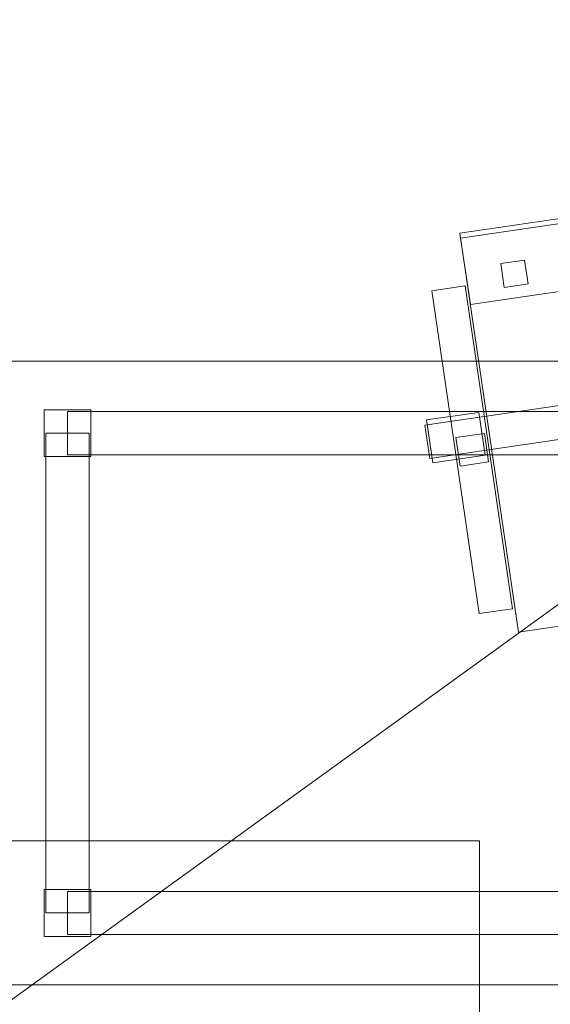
# Model space of a CAD drawing. Header units: millimetres. Extents: x -1675 to 29381, y -3645 to 22555.
# Tile 28 of 256: x 4082 to 4634, y 2938 to 3964. Entities that reach past the tile are written whole.
import ezdxf

# ---------------------------------------------------------------- set-up
doc = ezdxf.new("R2010")
doc.units = ezdxf.units.MM
doc.layers.add('A-GENM-____-OTLN', color=13, linetype='Continuous', lineweight=9)

msp = doc.modelspace()

# ---------------------------------------------------------------- meshes
at = {"layer": 'A-GENM-____-OTLN'}
mesh = msp.add_polyface(dxfattribs=at)
corners = [(4706, 290, 1), (6.8, 0, 1), (407.6, 290, 1), (4706, 390, 1), (5006, 390, 1), (9606, 290, 1), (9306, 390, 1), (9606, 390, 1), (13776, 5670, 1), (13776, 9963.6, 1), (14006, 10130, 1), (5006, 290, 1), (9306, 290, 1), (14006, 0, 1), (13776, 290, 1), (9856, 290, 1), (9306, 5670, 1), (9606, 5670, 1), (9606, 5220, 1), (9306, 5220, 1), (9306, 5670, 1), (256.8, 9170, 1), (6.8, 10130, 1), (256.8, 10130, 1), (256.8, 290, 1), (256.8, 7770, 1), (256.8, 1330, 1), (256.8, 6170, 1), (256.8, 4310, 1), (13776, 10130, 1), (4706, 5220, 1), (5006, 5670, 1), (5006, 5220, 1), (4706, 5670, 1), (256.8, 10130.7, 1), (13776, 10169.3, 1), (6.8, 10170, 1), (256.8, 10170, 1), (14006, 10170, 1), (13776, 10170, 1), (256.8, 10225, 1), (13776, 10470, 1), (14006, 10470, 1), (4706, 11204.6, 1), (5006, 11190, 1), (4706, 11190, 1), (5006, 11270.6, 1), (256.8, 10770, 1)]
mesh.append_faces([[corners[k] for k in face] for face in [(5, 6, 7), (17, 16, 20), (30, 31, 32), (31, 30, 33), (43, 44, 45)]], dxfattribs={"vtx0": -1})
mesh.append_faces([[corners[k] for k in face] for face in [(0, 1, 2), (6, 5, 12), (1, 11, 13), (8, 13, 14), (21, 22, 23), (25, 22, 21), (27, 22, 25), (28, 22, 27), (22, 28, 1), (35, 10, 29), (34, 36, 37), (36, 34, 22), (44, 43, 46)]], dxfattribs={"vtx0": -1, "vtx1": -1})
mesh.append_faces([[corners[k] for k in face] for face in [(11, 1, 0), (13, 12, 5)]], dxfattribs={"vtx0": -1, "vtx1": -1, "vtx2": -1})
mesh.append_faces([[corners[k] for k in face] for face in [(0, 4, 11), (13, 11, 12), (16, 17, 18), (10, 9, 29), (22, 34, 23), (38, 35, 39), (36, 40, 37)]], dxfattribs={"vtx0": -1, "vtx2": -1})
mesh.append_faces([[corners[k] for k in face] for face in [(8, 9, 10), (15, 14, 13), (5, 15, 13), (24, 2, 1), (26, 24, 1), (28, 26, 1), (47, 40, 36)]], dxfattribs={"vtx1": -1, "vtx2": -1})
mesh.append_faces([[corners[k] for k in face] for face in [(0, 3, 4), (18, 19, 16), (39, 41, 42)]], dxfattribs={"vtx2": -1})
mesh = msp.add_polyface(dxfattribs=at)
corners = [(7842.5, 5670, 2949), (5006, 5670, 2949), (5006, 10130, 2949), (4706, 390, 2949), (4706, 290, 2949), (407.6, 290, 2949), (5006, 390, 2949), (4706, 5220, 2949), (5006, 5220, 2949), (256.8, 1330, 2949), (256.8, 290, 2949), (256.8, 9170, 2949), (256.8, 10130, 2949), (256.8, 4310, 2949), (256.8, 7770, 2949), (256.8, 6170, 2949), (4706, 5670, 2949), (5006, 5670, 2949), (256.8, 10130.7, 2949), (5006, 10144.3, 2949), (256.8, 10170, 2949), (5006, 10170, 2949), (6.8, 0, 2949), (5006, 290, 2949), (6.8, 10130, 2949), (6.8, 10170, 2949)]
mesh.append_faces([[corners[k] for k in face] for face in [(24, 13, 22), (25, 18, 24)]], dxfattribs={"vtx0": -1, "vtx1": -1})
mesh.append_faces([[corners[k] for k in face] for face in [(0, 1, 2), (3, 4, 5), (0, 3, 5), (0, 6, 3), (5, 7, 8), (9, 7, 5), (5, 10, 9), (11, 12, 2), (0, 5, 8), (13, 7, 9), (14, 11, 2), (1, 0, 8), (15, 7, 13), (16, 2, 17), (17, 1, 8), (7, 15, 16), (1, 17, 2), (14, 16, 15), (2, 16, 14), (2, 18, 19), (18, 2, 12), (19, 20, 21), (20, 19, 18), (4, 22, 5), (4, 3, 6), (23, 22, 4), (4, 6, 23), (11, 24, 12), (10, 5, 22), (14, 24, 11), (9, 10, 22), (15, 24, 14), (13, 9, 22), (13, 24, 15), (7, 17, 8), (17, 7, 16), (24, 18, 12), (18, 25, 20)]], dxfattribs={"vtx0": -1, "vtx1": -1, "vtx2": -1})
mesh = msp.add_polyface(dxfattribs=at)
corners = [(9306, 6729, 2949), (9306, 5670, 2949), (9306, 5670, 2949), (9306, 5670, 2949), (7842.5, 5670, 2949), (5006, 10130, 2949), (9306, 10130, 2949), (5006, 10144.3, 2949), (9306, 10156.6, 2949), (5006, 10170, 2949), (9606, 5220, 2949), (13776, 290, 2949), (9856, 290, 2949), (9606, 290, 2949), (9606, 390, 2949), (5006, 390, 2949), (9306, 290, 2949), (5006, 290, 2949), (9306, 5220, 2949), (9606, 5670, 2949), (13776, 9963.6, 2949), (13776, 5670, 2949), (9306, 390, 2949), (13776, 10130, 2949), (13776, 10169.3, 2949), (9306, 10170, 2949), (14006, 10130, 2949), (6.8, 0, 2949), (14006, 0, 2949)]
mesh.append_faces([[corners[k] for k in face] for face in [(27, 17, 28)]], dxfattribs={"vtx0": -1, "vtx1": -1})
mesh.append_faces([[corners[k] for k in face] for face in [(4, 0, 2), (5, 6, 0), (0, 4, 5), (6, 7, 8), (7, 6, 5), (9, 8, 7), (10, 11, 12), (12, 13, 14), (15, 16, 17), (18, 4, 3), (19, 1, 0), (0, 20, 21), (10, 12, 14), (16, 15, 22), (19, 0, 21), (10, 14, 22), (10, 19, 21), (4, 22, 15), (22, 4, 18), (11, 10, 21), (22, 18, 10), (20, 6, 23), (6, 20, 0), (23, 8, 24), (8, 23, 6), (25, 24, 8), (13, 22, 14), (21, 20, 26), (22, 13, 16), (21, 28, 11), (28, 17, 16), (12, 11, 28), (28, 16, 13), (13, 12, 28), (3, 19, 10), (10, 18, 3), (26, 20, 23)]], dxfattribs={"vtx0": -1, "vtx1": -1, "vtx2": -1})
mesh.append_faces([[corners[k] for k in face] for face in [(0, 1, 2), (19, 3, 1)]], dxfattribs={"vtx0": -1, "vtx2": -1})
mesh.append_faces([[corners[k] for k in face] for face in [(2, 3, 4)]], dxfattribs={"vtx1": -1, "vtx2": -1})
mesh = msp.add_polyface(dxfattribs=at)
corners = [(14006, 0, -50), (6.8, 10130, -50), (14006, 10130, -50)]
mesh.append_faces([[corners[k] for k in face] for face in [(1, 2, 0)]])
mesh = msp.add_polyface(dxfattribs=at)
corners = [(6.8, 0, -50), (6.8, 10130, -50), (14006, 0, -50)]
mesh.append_faces([[corners[k] for k in face] for face in [(1, 2, 0)]])
mesh = msp.add_polyface(dxfattribs=at)
corners = [(14006, 10130), (6.8, 0), (14006, 0)]
mesh.append_faces([[corners[k] for k in face] for face in [(1, 2, 0)]])
mesh = msp.add_polyface(dxfattribs=at)
corners = [(6.8, 10130), (6.8, 0), (14006, 10130)]
mesh.append_faces([[corners[k] for k in face] for face in [(1, 2, 0)]])
mesh = msp.add_polyface(dxfattribs=at)
corners = [(14006, 0, 2950), (6.8, 10130, 2950), (14006, 10130, 2950)]
mesh.append_faces([[corners[k] for k in face] for face in [(1, 2, 0)]])
mesh = msp.add_polyface(dxfattribs=at)
corners = [(6.8, 0, 2950), (6.8, 10130, 2950), (14006, 0, 2950)]
mesh.append_faces([[corners[k] for k in face] for face in [(1, 2, 0)]])
mesh = msp.add_polyface(dxfattribs=at)
corners = [(14006, 10130, 3000), (6.8, 0, 3000), (14006, 0, 3000)]
mesh.append_faces([[corners[k] for k in face] for face in [(1, 2, 0)]])
mesh = msp.add_polyface(dxfattribs=at)
corners = [(6.8, 10130, 3000), (6.8, 0, 3000), (14006, 10130, 3000)]
mesh.append_faces([[corners[k] for k in face] for face in [(1, 2, 0)]])
mesh = msp.add_polyface(dxfattribs=at)
corners = [(9306, 6729, 1), (9306, 5670, 1), (9306, 5670, 1), (9306, 5670, 1), (7842.5, 5670, 1), (5006, 5670, 1), (5006, 10130, 1), (9306, 10130, 1), (9606, 5220, 1), (13776, 290, 1), (9856, 290, 1), (9606, 290, 1), (9606, 390, 1), (5006, 390, 1), (9306, 290, 1), (5006, 290, 1), (4706, 390, 1), (4706, 290, 1), (407.6, 290, 1), (9306, 5220, 1), (9606, 5670, 1), (13776, 9963.6, 1), (13776, 5670, 1), (9306, 390, 1), (4706, 5220, 1), (5006, 5220, 1), (256.8, 1330, 1), (256.8, 290, 1), (256.8, 9170, 1), (256.8, 10130, 1), (256.8, 4310, 1), (256.8, 7770, 1), (256.8, 6170, 1), (4706, 5670, 1), (5006, 5670, 1), (13776, 10130, 1), (256.8, 10130.7, 1)]
mesh.append_faces([[corners[k] for k in face] for face in [(13, 14, 15)]], dxfattribs={"vtx0": -1})
mesh.append_faces([[corners[k] for k in face] for face in [(19, 4, 3), (14, 13, 23), (9, 8, 22), (30, 24, 26), (32, 24, 30), (33, 6, 34), (34, 5, 25), (24, 32, 33), (31, 33, 32), (21, 7, 35), (36, 6, 29)]], dxfattribs={"vtx0": -1, "vtx1": -1})
mesh.append_faces([[corners[k] for k in face] for face in [(4, 0, 2), (4, 5, 6), (6, 7, 0), (0, 4, 6), (8, 10, 12), (4, 16, 18), (20, 0, 22), (4, 23, 13), (23, 4, 19), (26, 24, 18), (4, 18, 25), (5, 4, 25), (5, 34, 6), (6, 33, 31), (7, 21, 0)]], dxfattribs={"vtx0": -1, "vtx1": -1, "vtx2": -1})
mesh.append_faces([[corners[k] for k in face] for face in [(0, 1, 2), (8, 9, 10), (0, 21, 22), (8, 12, 23), (4, 13, 16), (23, 19, 8), (18, 24, 25)]], dxfattribs={"vtx0": -1, "vtx2": -1})
mesh.append_faces([[corners[k] for k in face] for face in [(2, 3, 4), (20, 1, 0), (8, 20, 22), (28, 29, 6), (31, 28, 6)]], dxfattribs={"vtx1": -1, "vtx2": -1})
mesh.append_faces([[corners[k] for k in face] for face in [(10, 11, 12), (16, 17, 18), (18, 27, 26)]], dxfattribs={"vtx2": -1})
mesh = msp.add_polyface(dxfattribs=at)
corners = [(4995.5, 3807.9, 400), (5056.4, 3392.3, 400), (4601.3, 3325.7, 400), (4540.4, 3741.2, 400)]
mesh.append_faces([[corners[k] for k in face] for face in [(3, 0, 1, 2)]])
mesh = msp.add_polyface(dxfattribs=at)
corners = [(4995.5, 3807.9, 470), (4540.4, 3741.2, 470), (4601.3, 3325.7, 470), (5056.4, 3392.3, 470)]
mesh.append_faces([[corners[k] for k in face] for face in [(1, 2, 3, 0)]])
mesh = msp.add_polyface(dxfattribs=at)
corners = [(4995.5, 3807.9, 400), (4540.4, 3741.2, 400), (4540.4, 3741.2, 470), (4995.5, 3807.9, 470)]
mesh.append_faces([[corners[k] for k in face] for face in [(0, 1, 2, 3)]])
mesh = msp.add_polyface(dxfattribs=at)
corners = [(4996.3, 3803, 460), (5006.4, 3733.7, 460), (4551.3, 3667, 460), (4541.1, 3736.3, 460)]
mesh.append_faces([[corners[k] for k in face] for face in [(3, 0, 1, 2)]])
mesh = msp.add_polyface(dxfattribs=at)
corners = [(4996.3, 3803, 940), (4541.1, 3736.3, 940), (4551.3, 3667, 940), (5006.4, 3733.7, 940)]
mesh.append_faces([[corners[k] for k in face] for face in [(1, 2, 3, 0)]])
mesh = msp.add_polyface(dxfattribs=at)
corners = [(4996.3, 3803, 460), (4541.1, 3736.3, 460), (4541.1, 3736.3, 940), (4996.3, 3803, 940)]
mesh.append_faces([[corners[k] for k in face] for face in [(3, 0, 1, 2)]])
mesh = msp.add_polyface(dxfattribs=at)
corners = [(4540.4, 3741.2, 400), (4601.3, 3325.7, 400), (4601.3, 3325.7, 470), (4540.4, 3741.2, 470)]
mesh.append_faces([[corners[k] for k in face] for face in [(0, 1, 2, 3)]])
mesh = msp.add_polyface(dxfattribs=at)
corners = [(4541.1, 3736.3, 460), (4551.3, 3667, 460), (4551.3, 3667, 940), (4541.1, 3736.3, 940)]
mesh.append_faces([[corners[k] for k in face] for face in [(0, 1, 2, 3)]])
mesh = msp.add_polyface(dxfattribs=at)
corners = [(4551.3, 3667, 460), (5006.4, 3733.7, 460), (5006.4, 3733.7, 940), (4551.3, 3667, 940)]
mesh.append_faces([[corners[k] for k in face] for face in [(2, 3, 0, 1)]])
mesh = msp.add_polyface(dxfattribs=at)
corners = [(4607.7, 3713.2, 460), (4611.3, 3688.4, 460), (4586.6, 3684.8, 460), (4582.9, 3709.6, 460)]
mesh.append_faces([[corners[k] for k in face] for face in [(3, 0, 1, 2)]])
mesh = msp.add_polyface(dxfattribs=at)
corners = [(4607.7, 3713.2, 860), (4582.9, 3709.6, 860), (4586.6, 3684.8, 860), (4611.3, 3688.4, 860)]
mesh.append_faces([[corners[k] for k in face] for face in [(1, 2, 3, 0)]])
mesh = msp.add_polyface(dxfattribs=at)
corners = [(4607.7, 3713.2, 460), (4582.9, 3709.6, 460), (4582.9, 3709.6, 860), (4607.7, 3713.2, 860)]
mesh.append_faces([[corners[k] for k in face] for face in [(0, 1, 2, 3)]])
mesh = msp.add_polyface(dxfattribs=at)
corners = [(4582.9, 3709.6, 460), (4586.6, 3684.8, 460), (4586.6, 3684.8, 860), (4582.9, 3709.6, 860)]
mesh.append_faces([[corners[k] for k in face] for face in [(3, 0, 1, 2)]])
mesh = msp.add_polyface(dxfattribs=at)
corners = [(4611.3, 3688.4, 460), (4607.7, 3713.2, 460), (4607.7, 3713.2, 860), (4611.3, 3688.4, 860)]
mesh.append_faces([[corners[k] for k in face] for face in [(1, 2, 3, 0)]])
mesh = msp.add_polyface(dxfattribs=at)
corners = [(4545.9, 3686.4, 612.5), (4595.2, 3350, 612.5), (4560.5, 3345, 612.5), (4511.3, 3681.4, 612.5)]
mesh.append_faces([[corners[k] for k in face] for face in [(0, 1, 2, 3)]])
mesh = msp.add_polyface(dxfattribs=at)
corners = [(4545.9, 3686.4, 647.5), (4511.3, 3681.4, 647.5), (4560.5, 3345, 647.5), (4595.2, 3350, 647.5)]
mesh.append_faces([[corners[k] for k in face] for face in [(0, 1, 2, 3)]])
mesh = msp.add_polyface(dxfattribs=at)
corners = [(4545.9, 3686.4, 612.5), (4511.3, 3681.4, 612.5), (4511.3, 3681.4, 647.5), (4545.9, 3686.4, 647.5)]
mesh.append_faces([[corners[k] for k in face] for face in [(3, 0, 1, 2)]])
mesh = msp.add_polyface(dxfattribs=at)
corners = [(4595.2, 3350, 612.5), (4545.9, 3686.4, 612.5), (4545.9, 3686.4, 647.5), (4595.2, 3350, 647.5)]
mesh.append_faces([[corners[k] for k in face] for face in [(1, 2, 3, 0)]])
mesh = msp.add_polyface(dxfattribs=at)
corners = [(4586.6, 3684.8, 460), (4611.3, 3688.4, 460), (4611.3, 3688.4, 860), (4586.6, 3684.8, 860)]
mesh.append_faces([[corners[k] for k in face] for face in [(1, 2, 3, 0)]])
mesh = msp.add_polyface(dxfattribs=at)
corners = [(4511.3, 3681.4, 612.5), (4560.5, 3345, 612.5), (4560.5, 3345, 647.5), (4511.3, 3681.4, 647.5)]
mesh.append_faces([[corners[k] for k in face] for face in [(3, 0, 1, 2)]])
mesh = msp.add_polyface(dxfattribs=at)
corners = [(5456.8, 3608, 710), (4056.8, 3608, 710), (4056.8, 3608, 750), (5456.8, 3608, 750)]
mesh.append_faces([[corners[k] for k in face] for face in [(0, 1, 2, 3)]])
mesh = msp.add_polyface(dxfattribs=at)
corners = [(4056.8, 2958, 750), (5456.8, 2958, 750), (5456.8, 3608, 750), (4056.8, 3608, 750)]
mesh.append_faces([[corners[k] for k in face] for face in [(2, 3, 0, 1)]])
mesh = msp.add_polyface(dxfattribs=at)
corners = [(4056.8, 3608, 710), (5456.8, 3608, 710), (5456.8, 2958, 710), (4056.8, 2958, 710)]
mesh.append_faces([[corners[k] for k in face] for face in [(0, 1, 2, 3)]])
mesh = msp.add_polyface(dxfattribs=at)
corners = [(4800.8, 3584.8, 82.5), (4805.9, 3550.2, 82.5), (4509.1, 3506.7, 82.5), (4504, 3541.3, 82.5)]
mesh.append_faces([[corners[k] for k in face] for face in [(3, 0, 1, 2)]])
mesh = msp.add_polyface(dxfattribs=at)
corners = [(4800.8, 3584.8, 117.5), (4504, 3541.3, 117.5), (4509.1, 3506.7, 117.5), (4805.9, 3550.2, 117.5)]
mesh.append_faces([[corners[k] for k in face] for face in [(1, 2, 3, 0)]])
mesh = msp.add_polyface(dxfattribs=at)
corners = [(4800.8, 3584.8, 82.5), (4504, 3541.3, 82.5), (4504, 3541.3, 117.5), (4800.8, 3584.8, 117.5)]
mesh.append_faces([[corners[k] for k in face] for face in [(0, 1, 2, 3)]])
mesh = msp.add_polyface(dxfattribs=at)
corners = [(4107.5, 3557.3, 50), (4107.5, 3508.6, 50), (4107.5, 3508.6, 710), (4107.5, 3557.3, 710)]
mesh.append_faces([[corners[k] for k in face] for face in [(3, 0, 1, 2)]])
mesh = msp.add_polyface(dxfattribs=at)
corners = [(4156.2, 3557.3, 50), (4107.5, 3557.3, 50), (4107.5, 3557.3, 710), (4156.2, 3557.3, 710)]
mesh.append_faces([[corners[k] for k in face] for face in [(3, 0, 1, 2)]])
mesh = msp.add_polyface(dxfattribs=at)
corners = [(4107.5, 3508.6, 50), (4107.5, 3557.3, 50), (4156.2, 3557.3, 50), (4156.2, 3508.6, 50)]
mesh.append_faces([[corners[k] for k in face] for face in [(2, 3, 0, 1)]])
mesh = msp.add_polyface(dxfattribs=at)
corners = [(4107.5, 3508.6, 710), (4156.2, 3508.6, 710), (4156.2, 3557.3, 710), (4107.5, 3557.3, 710)]
mesh.append_faces([[corners[k] for k in face] for face in [(3, 0, 1, 2)]])
mesh = msp.add_polyface(dxfattribs=at)
corners = [(4131.8, 3555.5, 640), (4131.8, 3510.5, 640), (4131.8, 3510.5, 710), (4131.8, 3555.5, 710)]
mesh.append_faces([[corners[k] for k in face] for face in [(3, 0, 1, 2)]])
mesh = msp.add_polyface(dxfattribs=at)
corners = [(5381.8, 3555.5, 640), (4131.8, 3555.5, 640), (4131.8, 3555.5, 710), (5381.8, 3555.5, 710)]
mesh.append_faces([[corners[k] for k in face] for face in [(0, 1, 2, 3)]])
mesh = msp.add_polyface(dxfattribs=at)
corners = [(4131.8, 3510.5, 640), (4131.8, 3555.5, 640), (5381.8, 3555.5, 640), (5381.8, 3510.5, 640)]
mesh.append_faces([[corners[k] for k in face] for face in [(1, 2, 3, 0)]])
mesh = msp.add_polyface(dxfattribs=at)
corners = [(4131.8, 3510.5, 710), (5381.8, 3510.5, 710), (5381.8, 3555.5, 710), (4131.8, 3555.5, 710)]
mesh.append_faces([[corners[k] for k in face] for face in [(2, 3, 0, 1)]])
mesh = msp.add_polyface(dxfattribs=at)
corners = [(4156.2, 3508.6, 50), (4156.2, 3557.3, 50), (4156.2, 3557.3, 710), (4156.2, 3508.6, 710)]
mesh.append_faces([[corners[k] for k in face] for face in [(1, 2, 3, 0)]])
mesh = msp.add_polyface(dxfattribs=at)
corners = [(4560.1, 3554.6, 35), (4566.7, 3510.1, 35), (4512.2, 3502.1, 35), (4505.7, 3546.7, 35)]
mesh.append_faces([[corners[k] for k in face] for face in [(3, 0, 1, 2)]])
mesh = msp.add_polyface(dxfattribs=at)
corners = [(4560.1, 3554.6, 95), (4505.7, 3546.7, 95), (4512.2, 3502.1, 95), (4566.7, 3510.1, 95)]
mesh.append_faces([[corners[k] for k in face] for face in [(1, 2, 3, 0)]])
mesh = msp.add_polyface(dxfattribs=at)
corners = [(4560.1, 3554.6, 35), (4505.7, 3546.7, 35), (4505.7, 3546.7, 95), (4560.1, 3554.6, 95)]
mesh.append_faces([[corners[k] for k in face] for face in [(3, 0, 1, 2)]])
mesh = msp.add_polyface(dxfattribs=at)
corners = [(4509.1, 3506.7, 82.5), (4805.9, 3550.2, 82.5), (4805.9, 3550.2, 117.5), (4509.1, 3506.7, 117.5)]
mesh.append_faces([[corners[k] for k in face] for face in [(2, 3, 0, 1)]])
mesh = msp.add_polyface(dxfattribs=at)
corners = [(4566.7, 3510.1, 35), (4560.1, 3554.6, 35), (4560.1, 3554.6, 95), (4566.7, 3510.1, 95)]
mesh.append_faces([[corners[k] for k in face] for face in [(1, 2, 3, 0)]])
mesh = msp.add_polyface(dxfattribs=at)
corners = [(4504, 3541.3, 82.5), (4509.1, 3506.7, 82.5), (4509.1, 3506.7, 117.5), (4504, 3541.3, 117.5)]
mesh.append_faces([[corners[k] for k in face] for face in [(0, 1, 2, 3)]])
mesh = msp.add_polyface(dxfattribs=at)
corners = [(4505.7, 3546.7, 35), (4512.2, 3502.1, 35), (4512.2, 3502.1, 95), (4505.7, 3546.7, 95)]
mesh.append_faces([[corners[k] for k in face] for face in [(0, 1, 2, 3)]])
mesh = msp.add_polyface(dxfattribs=at)
corners = [(4109.3, 3533, 640), (4109.3, 3033, 640), (4109.3, 3033, 710), (4109.3, 3533, 710)]
mesh.append_faces([[corners[k] for k in face] for face in [(0, 1, 2, 3)]])
mesh = msp.add_polyface(dxfattribs=at)
corners = [(4154.3, 3033, 640), (4109.3, 3033, 640), (4109.3, 3533, 640), (4154.3, 3533, 640)]
mesh.append_faces([[corners[k] for k in face] for face in [(3, 0, 1, 2)]])
mesh = msp.add_polyface(dxfattribs=at)
corners = [(4154.3, 3033, 710), (4154.3, 3533, 710), (4109.3, 3533, 710), (4109.3, 3033, 710)]
mesh.append_faces([[corners[k] for k in face] for face in [(2, 3, 0, 1)]])
mesh = msp.add_polyface(dxfattribs=at)
corners = [(4154.3, 3533, 640), (4109.3, 3533, 640), (4109.3, 3533, 710), (4154.3, 3533, 710)]
mesh.append_faces([[corners[k] for k in face] for face in [(3, 0, 1, 2)]])
mesh = msp.add_polyface(dxfattribs=at)
corners = [(4154.3, 3033, 640), (4154.3, 3533, 640), (4154.3, 3533, 710), (4154.3, 3033, 710)]
mesh.append_faces([[corners[k] for k in face] for face in [(2, 3, 0, 1)]])
mesh = msp.add_polyface(dxfattribs=at)
corners = [(4565.9, 3532.7, 440), (4570.2, 3503, 440), (4540.5, 3498.7, 440), (4536.2, 3528.4, 440)]
mesh.append_faces([[corners[k] for k in face] for face in [(3, 0, 1, 2)]])
mesh = msp.add_polyface(dxfattribs=at)
corners = [(4565.9, 3532.7, 640), (4536.2, 3528.4, 640), (4540.5, 3498.7, 640), (4570.2, 3503, 640)]
mesh.append_faces([[corners[k] for k in face] for face in [(1, 2, 3, 0)]])
mesh = msp.add_polyface(dxfattribs=at)
corners = [(4565.9, 3532.7, 440), (4536.2, 3528.4, 440), (4536.2, 3528.4, 640), (4565.9, 3532.7, 640)]
mesh.append_faces([[corners[k] for k in face] for face in [(3, 0, 1, 2)]])
mesh = msp.add_polyface(dxfattribs=at)
corners = [(4570.2, 3503, 440), (4565.9, 3532.7, 440), (4565.9, 3532.7, 640), (4570.2, 3503, 640)]
mesh.append_faces([[corners[k] for k in face] for face in [(2, 3, 0, 1)]])
mesh = msp.add_polyface(dxfattribs=at)
corners = [(4536.2, 3528.4, 440), (4540.5, 3498.7, 440), (4540.5, 3498.7, 640), (4536.2, 3528.4, 640)]
mesh.append_faces([[corners[k] for k in face] for face in [(0, 1, 2, 3)]])
mesh = msp.add_polyface(dxfattribs=at)
corners = [(4131.8, 3510.5, 640), (5381.8, 3510.5, 640), (5381.8, 3510.5, 710), (4131.8, 3510.5, 710)]
mesh.append_faces([[corners[k] for k in face] for face in [(2, 3, 0, 1)]])
mesh = msp.add_polyface(dxfattribs=at)
corners = [(4512.2, 3502.1, 35), (4566.7, 3510.1, 35), (4566.7, 3510.1, 95), (4512.2, 3502.1, 95)]
mesh.append_faces([[corners[k] for k in face] for face in [(2, 3, 0, 1)]])
mesh = msp.add_polyface(dxfattribs=at)
corners = [(4107.5, 3508.6, 50), (4156.2, 3508.6, 50), (4156.2, 3508.6, 710), (4107.5, 3508.6, 710)]
mesh.append_faces([[corners[k] for k in face] for face in [(1, 2, 3, 0)]])
mesh = msp.add_polyface(dxfattribs=at)
corners = [(4540.5, 3498.7, 440), (4570.2, 3503, 440), (4570.2, 3503, 640), (4540.5, 3498.7, 640)]
mesh.append_faces([[corners[k] for k in face] for face in [(1, 2, 3, 0)]])
mesh = msp.add_polyface(dxfattribs=at)
corners = [(4601.3, 3325.7, 400), (5056.4, 3392.3, 400), (5056.4, 3392.3, 470), (4601.3, 3325.7, 470)]
mesh.append_faces([[corners[k] for k in face] for face in [(1, 2, 3, 0)]])
mesh = msp.add_polyface(dxfattribs=at)
corners = [(4560.5, 3345, 612.5), (4595.2, 3350, 612.5), (4595.2, 3350, 647.5), (4560.5, 3345, 647.5)]
mesh.append_faces([[corners[k] for k in face] for face in [(1, 2, 3, 0)]])
mesh = msp.add_polyface(dxfattribs=at)
corners = [(4560.7, 3108, 2910), (3360.7, 3108, 2910), (3360.7, 3108, 2950), (4560.7, 3108, 2950)]
mesh.append_faces([[corners[k] for k in face] for face in [(3, 0, 1, 2)]])
mesh = msp.add_polyface(dxfattribs=at)
corners = [(3360.7, 2808, 2950), (4560.7, 2808, 2950), (4560.7, 3108, 2950), (3360.7, 3108, 2950)]
mesh.append_faces([[corners[k] for k in face] for face in [(2, 3, 0, 1)]])
mesh = msp.add_polyface(dxfattribs=at)
corners = [(3360.7, 2808, 2910), (3360.7, 3108, 2910), (4560.7, 3108, 2910), (4560.7, 2808, 2910)]
mesh.append_faces([[corners[k] for k in face] for face in [(1, 2, 3, 0)]])
mesh = msp.add_polyface(dxfattribs=at)
corners = [(4560.7, 2808, 2910), (4560.7, 3108, 2910), (4560.7, 3108, 2950), (4560.7, 2808, 2950)]
mesh.append_faces([[corners[k] for k in face] for face in [(1, 2, 3, 0)]])
mesh = msp.add_polyface(dxfattribs=at)
corners = [(4107.5, 3057.3, 50), (4107.5, 3008.6, 50), (4107.5, 3008.6, 710), (4107.5, 3057.3, 710)]
mesh.append_faces([[corners[k] for k in face] for face in [(3, 0, 1, 2)]])
mesh = msp.add_polyface(dxfattribs=at)
corners = [(4156.2, 3057.3, 50), (4107.5, 3057.3, 50), (4107.5, 3057.3, 710), (4156.2, 3057.3, 710)]
mesh.append_faces([[corners[k] for k in face] for face in [(3, 0, 1, 2)]])
mesh = msp.add_polyface(dxfattribs=at)
corners = [(4107.5, 3008.6, 50), (4107.5, 3057.3, 50), (4156.2, 3057.3, 50), (4156.2, 3008.6, 50)]
mesh.append_faces([[corners[k] for k in face] for face in [(2, 3, 0, 1)]])
mesh = msp.add_polyface(dxfattribs=at)
corners = [(4107.5, 3008.6, 710), (4156.2, 3008.6, 710), (4156.2, 3057.3, 710), (4107.5, 3057.3, 710)]
mesh.append_faces([[corners[k] for k in face] for face in [(3, 0, 1, 2)]])
mesh = msp.add_polyface(dxfattribs=at)
corners = [(4131.8, 3055.5, 640), (4131.8, 3010.5, 640), (4131.8, 3010.5, 710), (4131.8, 3055.5, 710)]
mesh.append_faces([[corners[k] for k in face] for face in [(3, 0, 1, 2)]])
mesh = msp.add_polyface(dxfattribs=at)
corners = [(5381.8, 3055.5, 640), (4131.8, 3055.5, 640), (4131.8, 3055.5, 710), (5381.8, 3055.5, 710)]
mesh.append_faces([[corners[k] for k in face] for face in [(0, 1, 2, 3)]])
mesh = msp.add_polyface(dxfattribs=at)
corners = [(4131.8, 3010.5, 640), (4131.8, 3055.5, 640), (5381.8, 3055.5, 640), (5381.8, 3010.5, 640)]
mesh.append_faces([[corners[k] for k in face] for face in [(1, 2, 3, 0)]])
mesh = msp.add_polyface(dxfattribs=at)
corners = [(4131.8, 3010.5, 710), (5381.8, 3010.5, 710), (5381.8, 3055.5, 710), (4131.8, 3055.5, 710)]
mesh.append_faces([[corners[k] for k in face] for face in [(2, 3, 0, 1)]])
mesh = msp.add_polyface(dxfattribs=at)
corners = [(4156.2, 3008.6, 50), (4156.2, 3057.3, 50), (4156.2, 3057.3, 710), (4156.2, 3008.6, 710)]
mesh.append_faces([[corners[k] for k in face] for face in [(1, 2, 3, 0)]])
mesh = msp.add_polyface(dxfattribs=at)
corners = [(4109.3, 3033, 640), (4154.3, 3033, 640), (4154.3, 3033, 710), (4109.3, 3033, 710)]
mesh.append_faces([[corners[k] for k in face] for face in [(1, 2, 3, 0)]])
mesh = msp.add_polyface(dxfattribs=at)
corners = [(4107.5, 3008.6, 50), (4156.2, 3008.6, 50), (4156.2, 3008.6, 710), (4107.5, 3008.6, 710)]
mesh.append_faces([[corners[k] for k in face] for face in [(1, 2, 3, 0)]])
mesh = msp.add_polyface(dxfattribs=at)
corners = [(4131.8, 3010.5, 640), (5381.8, 3010.5, 640), (5381.8, 3010.5, 710), (4131.8, 3010.5, 710)]
mesh.append_faces([[corners[k] for k in face] for face in [(2, 3, 0, 1)]])
mesh = msp.add_polyface(dxfattribs=at)
corners = [(5456.8, 2958, 710), (4056.8, 2958, 710), (4056.8, 2958, 750), (5456.8, 2958, 750)]
mesh.append_faces([[corners[k] for k in face] for face in [(0, 1, 2, 3)]])
mesh = msp.add_polyface(dxfattribs=at)
corners = [(4056.8, 2308, 750), (5456.8, 2308, 750), (5456.8, 2958, 750), (4056.8, 2958, 750)]
mesh.append_faces([[corners[k] for k in face] for face in [(3, 0, 1, 2)]])
mesh = msp.add_polyface(dxfattribs=at)
corners = [(4056.8, 2958, 710), (5456.8, 2958, 710), (5456.8, 2308, 710), (4056.8, 2308, 710)]
mesh.append_faces([[corners[k] for k in face] for face in [(1, 2, 3, 0)]])
mesh = msp.add_polyface(dxfattribs=at)
corners = [(4056.8, 2958, 710), (5456.8, 2958, 710), (5456.8, 2958, 750), (4056.8, 2958, 750)]
mesh.append_faces([[corners[k] for k in face] for face in [(2, 3, 0, 1)]])

doc.saveas('drawing.dxf')
